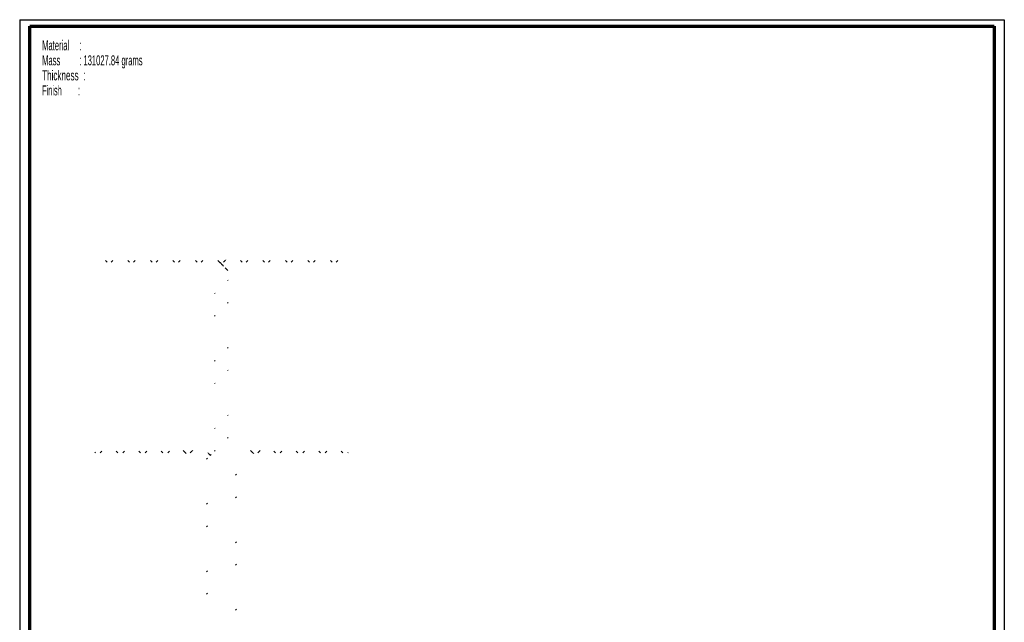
# Paper-space layout 'MA-KB-Kubus Section Z-Z' of a CAD drawing. Header units: millimetres. Extents: x 7 to 203, y 7 to 289.
# Tile 2 of 2: x 7 to 203, y 169 to 289. Entities that reach past the tile are written whole.
import ezdxf

# ---------------------------------------------------------------- set-up
doc = ezdxf.new("R2010")
doc.units = ezdxf.units.MM
for name, color, linetype in [('FORMAT', 7, 'Continuous'), ('LAYER2', 7, 'Continuous'), ('LOGO', 7, 'Continuous')]:
    doc.layers.add(name, color=color, linetype=linetype)
doc.styles.add('SLDTEXTSTYLE5', font='TXT', dxfattribs={"width": 0.5675})
doc.styles.add('SLDTEXTSTYLE6', font='TXT', dxfattribs={"width": 0.5665})
doc.styles.add('SLDTEXTSTYLE7', font='TXT', dxfattribs={"width": 0.605})
doc.styles.add('SLDTEXTSTYLE8', font='TXT', dxfattribs={"width": 0.549})
pattern_1 = [(45, (0, 0), (-6.735192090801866, 6.735192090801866), []), (45, (4.49013, 0), (-6.735192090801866, 6.735192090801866), [])]
pattern_2 = [(135.0000000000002, (0, 0), (-2.245064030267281, -2.245064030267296), [])]
pattern_3 = [(45, (0, 0), (-2.245064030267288, 2.245064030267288), []), (135, (0, 0), (-2.245064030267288, -2.245064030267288), [])]
pattern_4 = [(135.0000000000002, (0, 0), (-2.245064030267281, -2.245064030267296), []), (225.0000000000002, (0, 0), (-2.245064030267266, -6.735192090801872), [7.9375, -4.7625])]
pattern_5 = [(135.0000000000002, (0, 0), (-6.735192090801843, -6.735192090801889), []), (135.0000000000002, (-1.57e-14, 4.49013), (-6.735192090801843, -6.735192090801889), [])]
pattern_6 = [(45, (0, 0), (-2.245064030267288, 2.245064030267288), []), (135, (0, 0), (-6.735192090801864, 2.245064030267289), [7.9375, -4.7625])]

# ---------------------------------------------------------------- blocks, each defined once
blk = doc.blocks.new('SW_NOTE_0_15')
at = {"layer": 'FORMAT', "color": 0, "char_height": 2, "attachment_point": 1}
for s, insert, style in [('Material     :', (0, 2.5781354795), 'SLDTEXTSTYLE5'), ('Mass         : 131027.84 grams', (0, -0.4218645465), 'SLDTEXTSTYLE6'), ('Thickness  :', (0, -3.4218645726), 'SLDTEXTSTYLE7'), ('Finish        :', (0, -6.4218645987), 'SLDTEXTSTYLE8')]:
    blk.add_mtext(s, dxfattribs=dict(at, insert=insert, style=style))

psp = doc.layouts.new('MA-KB-Kubus Section Z-Z')

# ---------------------------------------------------------------- hatches: boundary and pattern name
at = {"linetype": 'Continuous', "lineweight": 18}
h = psp.add_hatch(dxfattribs=at)
h.set_pattern_fill('ANSI37', style=0)
h.set_pattern_definition(pattern_3)
h.paths.add_polyline_path([(21.6461869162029, 240.9460793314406), (22.0987352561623, 240.6260793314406), (46.84203103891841, 240.6260793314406), (46.84203103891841, 240.8300793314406), (46.72203103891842, 240.9500793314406), (21.64618691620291, 240.9500793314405)], flags=0)
h = psp.add_hatch(dxfattribs=at)
h.set_pattern_fill('ANSI38', style=0)
h.set_pattern_definition(pattern_6)
h.paths.add_polyline_path([(46.61203103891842, 241.0900793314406), (44.05403103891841, 241.0900793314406), (44.05403103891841, 240.9700793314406), (46.69203103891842, 240.9700793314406), (46.69203103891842, 241.0100793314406)], flags=0)
h = psp.add_hatch(dxfattribs=at)
h.set_pattern_fill('ANSI31', angle=90, style=0)
h.set_pattern_definition(pattern_2)
h.paths.add_polyline_path([(46.60203103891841, 240.9700793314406), (44.10203103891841, 240.9700793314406), (44.10203103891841, 240.9500793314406), (46.60203103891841, 240.9500793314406)], flags=0)
h = psp.add_hatch(dxfattribs=at)
h.set_pattern_fill('ANSI31', angle=90, style=0)
h.set_pattern_definition(pattern_2)
edge = h.paths.add_edge_path(flags=0)
edge.add_line((46.66203103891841, 240.2260793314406), (46.66203103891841, 239.5860793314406))
edge.add_line((46.66203103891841, 239.5860793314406), (46.89203103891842, 239.5860793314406))
edge.add_line((46.89203103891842, 239.5860793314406), (46.89203103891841, 240.6260793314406))
edge.add_line((46.89203103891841, 240.6260793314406), (45.87850842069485, 240.6260793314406))
edge.add_spline(control_points=[(45.87850842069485, 240.6260793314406), (45.87850708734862, 240.6260793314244), (45.87850575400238, 240.6260793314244), (45.87850442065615, 240.6260793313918), (45.86405011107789, 240.6260789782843), (45.8494739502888, 240.6243056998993), (45.83547631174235, 240.6207010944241), (45.82095869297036, 240.6169625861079), (45.80666472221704, 240.6114111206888), (45.79390420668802, 240.6035430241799), (45.78086941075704, 240.5955058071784), (45.76881476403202, 240.5853418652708), (45.75925120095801, 240.5733818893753), (45.75226557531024, 240.5646458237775), (45.74721635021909, 240.5543408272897), (45.74327256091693, 240.5438735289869), (45.73963315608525, 240.534214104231), (45.73657176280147, 240.5240732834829), (45.73603153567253, 240.5137651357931)], knot_values=[-1.000009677e-07, -1.000009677e-07, -1.000009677e-07, -1.000009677e-07, 0, 0, 0, 0.0010840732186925, 0.0010840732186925, 0.0010840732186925, 0.0022101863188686, 0.0022101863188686, 0.0022101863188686, 0.0033609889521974, 0.0033609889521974, 0.0033609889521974, 0.0042013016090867, 0.0042013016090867, 0.0042013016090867, 0.0049755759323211, 0.0049755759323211, 0.0049755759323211, 0.0049755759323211], weights=[1, 1, 1, 1, 1, 1, 1, 1, 1, 1, 1, 1, 1, 1, 1, 1, 1, 1, 1], degree=3, periodic=0)
edge.add_line((45.73603153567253, 240.5137651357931), (45.72095456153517, 240.2260793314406))
edge.add_line((45.72095456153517, 240.2260793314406), (45.80095456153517, 240.2260793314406))
edge.add_line((45.80095456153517, 240.2260793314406), (45.80095456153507, 238.4260793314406))
edge.add_line((45.80095456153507, 238.4260793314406), (46.34203103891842, 238.4260793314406))
edge.add_line((46.34203103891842, 238.4260793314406), (46.34203103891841, 240.2260793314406))
edge.add_line((46.34203103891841, 240.2260793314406), (46.66203103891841, 240.2260793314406))
h = psp.add_hatch(dxfattribs=at)
h.set_pattern_fill('ANSI32', style=0)
h.set_pattern_definition(pattern_1)
h.paths.add_polyline_path([(45.85740535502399, 240.2260793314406), (45.75740535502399, 240.2260793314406), (45.7574053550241, 202.0260793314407), (45.85740535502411, 202.0260793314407)], flags=0)
h = psp.add_hatch(dxfattribs=at)
h.set_pattern_fill('ANSI32', angle=90, style=0)
h.set_pattern_definition(pattern_5)
h.paths.add_polyline_path([(46.89203103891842, 239.8900793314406), (47.31203103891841, 239.8900793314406), (47.34203103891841, 239.9200793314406), (47.34203103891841, 240.8300793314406), (47.58203103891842, 241.0700793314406), (47.58203103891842, 241.0900793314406), (47.267675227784, 241.0900793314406), (47.267675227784, 241.0020793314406), (46.93638685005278, 241.0020793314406), (46.93638685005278, 241.0900793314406), (46.62203103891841, 241.0900793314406), (46.62203103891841, 241.0700793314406), (46.86203103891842, 240.8300793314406), (46.86203103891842, 239.9200793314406)], flags=0)
h = psp.add_hatch(dxfattribs=at)
h.set_pattern_fill('ANSI31', angle=90, style=0)
h.set_pattern_definition(pattern_2)
edge = h.paths.add_edge_path(flags=0)
edge.add_line((47.54203103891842, 239.5860793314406), (47.54203103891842, 240.2260793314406))
edge.add_line((47.54203103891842, 240.2260793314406), (47.86203103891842, 240.2260793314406))
edge.add_line((47.86203103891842, 240.2260793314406), (47.86203103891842, 238.4260793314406))
edge.add_line((47.86203103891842, 238.4260793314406), (48.40310751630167, 238.4260793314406))
edge.add_line((48.40310751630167, 238.4260793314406), (48.40310751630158, 240.2260793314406))
edge.add_line((48.40310751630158, 240.2260793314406), (48.48310751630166, 240.2260793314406))
edge.add_line((48.48310751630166, 240.2260793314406), (48.46803054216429, 240.5137651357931))
edge.add_spline(control_points=[(48.46803054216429, 240.5137651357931), (48.46749031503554, 240.5240732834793), (48.46442892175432, 240.5342141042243), (48.46078951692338, 240.5438735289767), (48.45684572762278, 240.5543408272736), (48.45179650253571, 240.5646458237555), (48.44481087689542, 240.5733818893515), (48.43524731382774, 240.5853418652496), (48.42319266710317, 240.5955058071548), (48.41015787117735, 240.6035430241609), (48.39739735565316, 240.6114111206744), (48.38310338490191, 240.6169625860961), (48.36858576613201, 240.6207010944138), (48.3545881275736, 240.624305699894), (48.34001196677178, 240.6260789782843), (48.32555765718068, 240.6260793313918), (48.32555632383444, 240.6260793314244), (48.32555499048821, 240.6260793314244), (48.32555365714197, 240.6260793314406)], knot_values=[0, 0, 0, 0, 0.0007741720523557, 0.0007741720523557, 0.0007741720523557, 0.0016143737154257, 0.0016143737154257, 0.0016143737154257, 0.0027650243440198, 0.0027650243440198, 0.0027650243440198, 0.0038909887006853, 0.0038909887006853, 0.0038909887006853, 0.0049749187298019, 0.0049749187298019, 0.0049749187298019, 0.0049750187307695, 0.0049750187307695, 0.0049750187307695, 0.0049750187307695], weights=[1, 1, 1, 1, 1, 1, 1, 1, 1, 1, 1, 1, 1, 1, 1, 1, 1, 1, 1], degree=3, periodic=0)
edge.add_line((48.32555365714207, 240.6260793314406), (47.31203103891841, 240.6260793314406))
edge.add_line((47.31203103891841, 240.6260793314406), (47.31203103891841, 239.5860793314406))
edge.add_line((47.31203103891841, 239.5860793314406), (47.54203103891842, 239.5860793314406))
h = psp.add_hatch(dxfattribs=at)
h.set_pattern_fill('ANSI37', style=0)
h.set_pattern_definition(pattern_3)
h.paths.add_polyline_path([(72.10532682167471, 240.6260793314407), (72.55787516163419, 240.9460793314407), (72.5578751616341, 240.9500793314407), (47.48203103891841, 240.9500793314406), (47.36203103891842, 240.8300793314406), (47.36203103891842, 240.6260793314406)], flags=0)
h = psp.add_hatch(dxfattribs=at)
h.set_pattern_fill('ANSI38', style=0)
h.set_pattern_definition(pattern_6)
h.paths.add_polyline_path([(47.51203103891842, 240.9700793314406), (50.15003103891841, 240.9700793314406), (50.15003103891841, 241.0900793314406), (47.59203103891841, 241.0900793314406), (47.51203103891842, 241.0100793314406)], flags=0)
h = psp.add_hatch(dxfattribs=at)
h.set_pattern_fill('ANSI31', angle=90, style=0)
h.set_pattern_definition(pattern_2)
h.paths.add_polyline_path([(47.60203103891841, 240.9500793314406), (50.10203103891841, 240.9500793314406), (50.10203103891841, 240.9700793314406), (47.60203103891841, 240.9700793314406)], flags=0)
h = psp.add_hatch(dxfattribs=at)
h.set_pattern_fill('ANSI32', style=0)
h.set_pattern_definition(pattern_1)
h.paths.add_polyline_path([(48.34665672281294, 202.0260793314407), (48.44665672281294, 202.0260793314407), (48.44665672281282, 240.2260793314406), (48.34665672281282, 240.2260793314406)], flags=0)
h = psp.add_hatch(dxfattribs=at)
h.set_pattern_fill('ANSI37', style=0)
h.set_pattern_definition(pattern_3)
h.paths.add_polyline_path([(42.65939035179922, 202.5460793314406), (42.65939035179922, 202.8660793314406), (22.09873525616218, 202.8660793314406), (21.64618691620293, 202.5460793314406)], flags=0)
h = psp.add_hatch(dxfattribs=at)
h.set_pattern_fill('ANSI38', angle=90, style=0)
h.set_pattern_definition(pattern_4)
h.paths.add_polyline_path([(42.67739035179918, 203.0260793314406), (39.10203103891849, 203.0260793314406), (39.10203103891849, 202.8660793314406), (42.59739035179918, 202.8660793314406), (42.67739035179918, 202.9460793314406)], flags=0)
h = psp.add_hatch(dxfattribs=at)
h.set_pattern_fill('ANSI32', angle=90, style=0)
h.set_pattern_definition(pattern_5)
h.paths.add_polyline_path([(42.71739035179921, 202.5460793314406), (39.10203103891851, 202.5460793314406), (39.10203103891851, 202.3860793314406), (42.5973903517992, 202.3860793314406), (42.71739035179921, 202.5060793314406)], flags=0)
h = psp.add_hatch(dxfattribs=at)
h.set_pattern_fill('ANSI32', style=0)
h.set_pattern_definition(pattern_1)
h.paths.add_polyline_path([(42.95739035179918, 203.5860793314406), (42.76139035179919, 203.5860793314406), (42.73939035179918, 203.5640793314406), (42.73939035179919, 202.5180793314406), (42.61939035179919, 202.3980793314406), (42.61939035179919, 202.3860793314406), (42.77656825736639, 202.3860793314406), (42.77656825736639, 202.4740793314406), (42.942212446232, 202.4740793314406), (42.942212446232, 202.3860793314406), (43.09939035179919, 202.3860793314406), (43.09939035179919, 202.3980793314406), (42.97939035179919, 202.5180793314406), (42.97939035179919, 203.5640793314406)], flags=0)
h = psp.add_hatch(dxfattribs=at)
h.set_pattern_fill('ANSI32', angle=90, style=0)
h.set_pattern_definition(pattern_5)
h.paths.add_polyline_path([(42.75939035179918, 203.5060793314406), (42.69939035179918, 203.5060793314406), (42.67939035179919, 203.4660793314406), (42.67939035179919, 202.9200793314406), (42.62539035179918, 202.8660793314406), (42.73539035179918, 202.8660793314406), (42.73939035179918, 202.8700793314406), (42.73939035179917, 203.0660793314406), (42.75939035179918, 203.0660793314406)], flags=0)
h = psp.add_hatch(dxfattribs=at)
h.set_pattern_fill('ANSI32', angle=90, style=0)
h.set_pattern_definition(pattern_5)
h.paths.add_polyline_path([(43.03939035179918, 202.9200793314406), (43.03939035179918, 203.4660793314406), (43.01939035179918, 203.5060793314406), (42.95939035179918, 203.5060793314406), (42.95939035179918, 203.0660793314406), (42.97939035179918, 203.0660793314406), (42.97939035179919, 202.8700793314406), (42.98339035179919, 202.8660793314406), (43.09339035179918, 202.8660793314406)], flags=0)
h = psp.add_hatch(dxfattribs=at)
h.set_pattern_fill('ANSI32', angle=90, style=0)
h.set_pattern_definition(pattern_5)
h.paths.add_polyline_path([(43.0013903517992, 202.5460793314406), (43.00139035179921, 202.5060793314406), (43.12139035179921, 202.3860793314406), (44.51586798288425, 202.3860793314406), (44.51586798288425, 202.5460793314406)], flags=0)
h = psp.add_hatch(dxfattribs=at)
h.set_pattern_fill('ANSI38', angle=90, style=0)
h.set_pattern_definition(pattern_4)
h.paths.add_polyline_path([(43.50203103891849, 202.8660793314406), (43.50203103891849, 203.0260793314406), (43.04139035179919, 203.0260793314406), (43.04139035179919, 202.9460793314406), (43.12139035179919, 202.8660793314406)], flags=0)
h = psp.add_hatch(dxfattribs=at)
h.set_pattern_fill('ANSI37', style=0)
h.set_pattern_definition(pattern_3)
h.paths.add_polyline_path([(43.50203103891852, 202.5460793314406), (43.50203103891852, 202.8660793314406), (43.05939035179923, 202.8660793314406), (43.05939035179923, 202.5460793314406)], flags=0)
h = psp.add_hatch(dxfattribs=at)
h.set_pattern_fill('ANSI32', style=0)
h.set_pattern_definition(pattern_1)
h.paths.add_polyline_path([(44.52986798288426, 202.6100793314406), (44.37786798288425, 202.6100793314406), (44.37786798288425, 202.5460793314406), (44.52986798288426, 202.5460793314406)], flags=0)
h = psp.add_hatch(dxfattribs=at)
h.set_pattern_fill('ANSI32', angle=90, style=0)
h.set_pattern_definition(pattern_5)
h.paths.add_polyline_path([(44.42869617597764, 202.8220793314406), (44.42869617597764, 202.6100793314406), (44.53786798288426, 202.6100793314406), (44.53786798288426, 201.8100793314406), (44.85786798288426, 201.8100793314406), (44.85786798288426, 202.6100793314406), (44.96703978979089, 202.6100793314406), (44.96703978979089, 202.8220793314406)], flags=0)
h = psp.add_hatch(dxfattribs=at)
h.set_pattern_fill('ANSI32', style=0)
h.set_pattern_definition(pattern_1)
h.paths.add_polyline_path([(44.86586798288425, 202.5460793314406), (45.01786798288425, 202.5460793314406), (45.01786798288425, 202.6100793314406), (44.86586798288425, 202.6100793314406)], flags=0)
h = psp.add_hatch(dxfattribs=at)
h.set_pattern_fill('ANSI32', angle=90, style=0)
h.set_pattern_definition(pattern_5)
h.paths.add_polyline_path([(45.56296466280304, 202.3860793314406), (45.56296466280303, 202.5460793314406), (44.87986798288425, 202.5460793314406), (44.87986798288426, 202.3860793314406)], flags=0)
h = psp.add_hatch(dxfattribs=at)
h.set_pattern_fill('ANSI32', angle=90, style=0)
h.set_pattern_definition(pattern_5)
h.paths.add_polyline_path([(48.641097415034, 202.5460793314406), (48.641097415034, 202.3860793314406), (49.32419409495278, 202.3860793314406), (49.32419409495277, 202.5460793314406)], flags=0)
h = psp.add_hatch(dxfattribs=at)
h.set_pattern_fill('ANSI32', style=0)
h.set_pattern_definition(pattern_1)
h.paths.add_polyline_path([(49.33819409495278, 202.6100793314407), (49.18619409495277, 202.6100793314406), (49.18619409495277, 202.5460793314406), (49.33819409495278, 202.5460793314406)], flags=0)
h = psp.add_hatch(dxfattribs=at)
h.set_pattern_fill('ANSI32', angle=90, style=0)
h.set_pattern_definition(pattern_5)
h.paths.add_polyline_path([(49.23702228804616, 202.8220793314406), (49.23702228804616, 202.6100793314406), (49.34619409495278, 202.6100793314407), (49.34619409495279, 201.8100793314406), (49.66619409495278, 201.8100793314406), (49.66619409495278, 202.6100793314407), (49.7753659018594, 202.6100793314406), (49.7753659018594, 202.8220793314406)], flags=0)
h = psp.add_hatch(dxfattribs=at)
h.set_pattern_fill('ANSI32', style=0)
h.set_pattern_definition(pattern_1)
h.paths.add_polyline_path([(49.67419409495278, 202.5460793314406), (49.82619409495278, 202.5460793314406), (49.82619409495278, 202.6100793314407), (49.67419409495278, 202.6100793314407)], flags=0)
h = psp.add_hatch(dxfattribs=at)
h.set_pattern_fill('ANSI32', angle=90, style=0)
h.set_pattern_definition(pattern_5)
h.paths.add_polyline_path([(51.20267172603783, 202.5060793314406), (51.20267172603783, 202.5460793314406), (49.68819409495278, 202.5460793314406), (49.68819409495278, 202.3860793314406), (51.08267172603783, 202.3860793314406)], flags=0)
h = psp.add_hatch(dxfattribs=at)
h.set_pattern_fill('ANSI38', angle=90, style=0)
h.set_pattern_definition(pattern_4)
h.paths.add_polyline_path([(50.7020310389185, 203.0260793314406), (50.7020310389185, 202.8660793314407), (51.0826717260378, 202.8660793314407), (51.16267172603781, 202.9460793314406), (51.16267172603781, 203.0260793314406)], flags=0)
h = psp.add_hatch(dxfattribs=at)
h.set_pattern_fill('ANSI37', style=0)
h.set_pattern_definition(pattern_3)
h.paths.add_polyline_path([(50.70203103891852, 202.8660793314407), (50.70203103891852, 202.5460793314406), (51.1446717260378, 202.5460793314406), (51.1446717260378, 202.8660793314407)], flags=0)
h = psp.add_hatch(dxfattribs=at)
h.set_pattern_fill('ANSI32', style=0)
h.set_pattern_definition(pattern_1)
h.paths.add_polyline_path([(51.4426717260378, 203.5860793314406), (51.2466717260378, 203.5860793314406), (51.2246717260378, 203.5640793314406), (51.2246717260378, 202.5180793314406), (51.1046717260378, 202.3980793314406), (51.1046717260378, 202.3860793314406), (51.261849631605, 202.3860793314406), (51.261849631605, 202.4740793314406), (51.42749382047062, 202.4740793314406), (51.42749382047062, 202.3860793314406), (51.5846717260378, 202.3860793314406), (51.5846717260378, 202.3980793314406), (51.4646717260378, 202.5180793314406), (51.4646717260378, 203.5640793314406)], flags=0)
h = psp.add_hatch(dxfattribs=at)
h.set_pattern_fill('ANSI32', angle=90, style=0)
h.set_pattern_definition(pattern_5)
h.paths.add_polyline_path([(51.24467172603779, 203.5060793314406), (51.1846717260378, 203.5060793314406), (51.1646717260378, 203.4660793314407), (51.1646717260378, 202.9200793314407), (51.1106717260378, 202.8660793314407), (51.22067172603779, 202.8660793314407), (51.2246717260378, 202.8700793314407), (51.22467172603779, 203.0660793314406), (51.2446717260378, 203.0660793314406)], flags=0)
h = psp.add_hatch(dxfattribs=at)
h.set_pattern_fill('ANSI32', angle=90, style=0)
h.set_pattern_definition(pattern_5)
h.paths.add_polyline_path([(51.5246717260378, 202.9200793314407), (51.5246717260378, 203.4660793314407), (51.50467172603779, 203.5060793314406), (51.44467172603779, 203.5060793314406), (51.4446717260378, 203.0660793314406), (51.46467172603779, 203.0660793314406), (51.4646717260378, 202.8700793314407), (51.4686717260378, 202.8660793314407), (51.5786717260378, 202.8660793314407)], flags=0)
h = psp.add_hatch(dxfattribs=at)
h.set_pattern_fill('ANSI32', angle=90, style=0)
h.set_pattern_definition(pattern_5)
h.paths.add_polyline_path([(51.60667172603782, 202.3860793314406), (55.10203103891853, 202.3860793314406), (55.10203103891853, 202.5460793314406), (51.48667172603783, 202.5460793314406), (51.48667172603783, 202.5060793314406)], flags=0)
h = psp.add_hatch(dxfattribs=at)
h.set_pattern_fill('ANSI38', angle=90, style=0)
h.set_pattern_definition(pattern_4)
h.paths.add_polyline_path([(51.60667172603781, 202.8660793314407), (55.1020310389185, 202.8660793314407), (55.1020310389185, 203.0260793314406), (51.5266717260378, 203.0260793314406), (51.52667172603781, 202.9460793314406)], flags=0)
h = psp.add_hatch(dxfattribs=at)
h.set_pattern_fill('ANSI37', style=0)
h.set_pattern_definition(pattern_3)
h.paths.add_polyline_path([(51.54467172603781, 202.8660793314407), (51.54467172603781, 202.5460793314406), (72.55787516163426, 202.5460793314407), (72.10532682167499, 202.8660793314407)], flags=0)
h = psp.add_hatch(dxfattribs=at)
h.set_pattern_fill('ANSI32', style=0)
h.set_pattern_definition(pattern_1)
h.paths.add_polyline_path([(44.10203103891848, 202.3860793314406), (44.10203103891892, 56.54607933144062), (44.30203103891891, 56.54607933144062), (44.30203103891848, 202.3860793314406)], flags=0)
h = psp.add_hatch(dxfattribs=at)
h.set_pattern_fill('ANSI32', style=0)
h.set_pattern_definition(pattern_1)
h.paths.add_polyline_path([(44.32203103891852, 202.2260793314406), (44.32203103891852, 201.8260793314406), (44.56186798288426, 201.8260793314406), (44.56186798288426, 202.2260793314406)], flags=0)
h = psp.add_hatch(dxfattribs=at)
h.set_pattern_fill('ANSI32', style=0)
h.set_pattern_definition(pattern_1)
h.paths.add_polyline_path([(44.83386798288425, 201.8260793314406), (45.69024388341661, 201.8260793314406), (45.69024388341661, 202.2260793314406), (44.83386798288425, 202.2260793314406)], flags=0)
h = psp.add_hatch(dxfattribs=at)
h.set_pattern_fill('ANSI32', style=0)
h.set_pattern_definition(pattern_1)
h.paths.add_polyline_path([(49.37019409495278, 202.2260793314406), (48.51381819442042, 202.2260793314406), (48.51381819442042, 201.8260793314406), (49.37019409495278, 201.8260793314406)], flags=0)
h = psp.add_hatch(dxfattribs=at)
h.set_pattern_fill('ANSI32', style=0)
h.set_pattern_definition(pattern_1)
h.paths.add_polyline_path([(49.88203103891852, 201.8260793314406), (49.88203103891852, 202.2260793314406), (49.64219409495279, 202.2260793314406), (49.64219409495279, 201.8260793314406)], flags=0)
h = psp.add_hatch(dxfattribs=at)
h.set_pattern_fill('ANSI32', style=0)
h.set_pattern_definition(pattern_1)
h.paths.add_polyline_path([(49.90203103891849, 202.3860793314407), (49.90203103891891, 56.54607933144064), (50.10203103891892, 56.54607933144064), (50.10203103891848, 202.3860793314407)], flags=0)

# ---------------------------------------------------------------- linework, layer by layer
at = {"layer": 'LAYER2', "lineweight": 70}
for p, q in [((8.851930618, 9.3899713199), (8.851930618, 287.7021923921)), ((8.851930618, 287.7021923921), (201.351930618, 287.7021923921)), ((201.351930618, 287.7021923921), (201.351930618, 9.3899713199))]:
    psp.add_line(p, q, dxfattribs=at)
at = {"layer": 'LOGO'}
for p, q in [((6.851930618, 289.0178400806), (203.3530407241, 289.0178400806)), ((6.851930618, 289.0178400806), (6.851930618, 7.3899713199)), ((203.3530407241, 289.0178400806), (203.3530407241, 7.3899713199))]:
    psp.add_line(p, q, dxfattribs=at)

# ---------------------------------------------------------------- block references
at = {"layer": 'FORMAT', "color": 218}
psp.add_blockref('SW_NOTE_0_15', (11.3306224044, 282.3216666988), dxfattribs=at)

doc.saveas('drawing.dxf')
